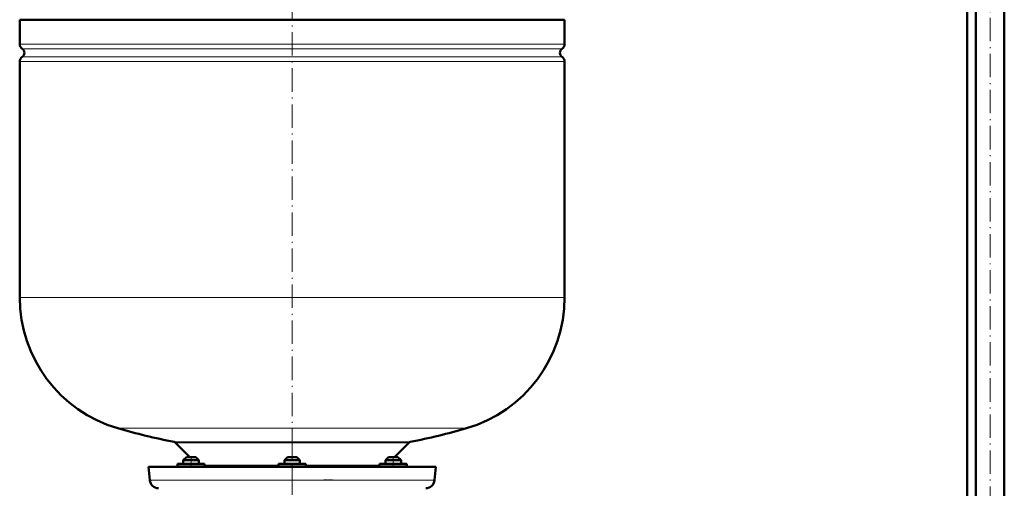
# Model space of a CAD drawing. Extents: x -2073 to 2460, y -1948 to 865.
# Tile 74 of 83: x 1358 to 1864, y -249 to -9. Entities that reach past the tile are written whole.
import ezdxf

# ---------------------------------------------------------------- set-up
doc = ezdxf.new("R2010")
doc.units = 0
doc.linetypes.add('DASHDOT', pattern=[18.5, 12, -3, 0.5, -3])

msp = doc.modelspace()

# ---------------------------------------------------------------- linework, layer by layer
at = {"color": 7, "linetype": 'DASHDOT', "lineweight": 18}
for p, q in [((1497.97, 243.59), (1497.97, -260.7)), ((1856.58, -408.52), (1856.58, 190.28)), ((1497.97, -221.85), (1497.97, -267.64))]:
    msp.add_line(p, q, dxfattribs=at)
at = {"color": 7, "lineweight": 50}
for p, q in [((1849.28, -358.62), (1849.28, 93.38)), ((1863.88, -358.62), (1863.88, 93.38)), ((1844.77, 77.38), (1844.77, -358.62)), ((1637.97, -8.97), (1357.97, -8.97)), ((1357.97, -8.97), (1357.97, -21.59)), ((1637.97, -21.59), (1637.97, -8.97)), ((1357.97, -30.35), (1357.97, -151.47)), ((1637.97, -151.47), (1637.97, -30.35)), ((1438.08, -226.08), (1445.47, -233.47)), ((1550.47, -233.47), (1557.86, -226.08)), ((1439.95, -236.97), (1439.01, -236.97)), ((1439.01, -236.97), (1439.01, -237.97)), ((1453.01, -236.97), (1439.95, -236.97)), ((1443.61, -233.47), (1442.01, -235.07)), ((1443.61, -233.47), (1442.01, -235.07)), ((1449.47, -235.07), (1442.01, -235.07)), ((1442.01, -236.97), (1442.01, -235.07)), ((1448.09, -233.47), (1443.61, -233.47)), ((1448.41, -233.47), (1448.09, -233.47)), ((1448.41, -233.47), (1450.01, -235.07)), ((1450.01, -235.07), (1449.47, -235.07)), ((1450.01, -236.97), (1450.01, -235.07)), ((1453.01, -236.97), (1453.01, -237.97)), ((1497.97, -236.97), (1490.97, -236.97)), ((1490.97, -236.97), (1490.97, -237.97)), ((1495.57, -233.47), (1493.97, -235.07)), ((1494.51, -235.07), (1493.97, -235.07)), ((1493.97, -236.97), (1493.97, -235.07)), ((1501.97, -235.07), (1494.51, -235.07)), ((1495.89, -233.47), (1495.57, -233.47)), ((1500.37, -233.47), (1495.89, -233.47)), ((1504.97, -236.97), (1497.97, -236.97)), ((1500.37, -233.47), (1501.97, -235.07)), ((1501.97, -236.97), (1501.97, -235.07)), ((1504.97, -236.97), (1504.97, -237.97)), ((1556, -236.97), (1542.93, -236.97)), ((1542.93, -236.97), (1542.93, -237.97)), ((1547.53, -233.47), (1545.93, -235.07)), ((1549.93, -235.07), (1545.93, -235.07)), ((1545.93, -236.97), (1545.93, -235.07)), ((1549.93, -233.47), (1547.53, -233.47)), ((1552.33, -233.47), (1549.93, -233.47)), ((1553.93, -235.07), (1549.93, -235.07)), ((1552.33, -233.47), (1553.93, -235.07)), ((1552.33, -233.47), (1553.93, -235.07)), ((1553.93, -236.97), (1553.93, -235.07)), ((1553.93, -236.97), (1553.93, -235.07)), ((1556.93, -236.97), (1556, -236.97)), ((1556.93, -236.97), (1556.93, -237.97)), ((1556.93, -237.97), (1556.93, -236.97)), ((1424.22, -238.47), (1497.97, -238.47)), ((1424.22, -238.47), (1424.82, -245.37)), ((1497.97, -238.47), (1571.72, -238.47)), ((1571.12, -245.37), (1571.72, -238.47))]:
    msp.add_line(p, q, dxfattribs=at)
at = {"color": 7, "lineweight": 18}
for p, q in [((1357.97, -21.59), (1637.97, -21.59)), ((1359.22, -23.87), (1636.73, -23.87)), ((1359.22, -28.08), (1636.73, -28.08)), ((1637.97, -30.35), (1357.97, -30.35)), ((1357.97, -151.47), (1637.97, -151.47)), ((1408.37, -218.67), (1497.97, -218.67)), ((1497.97, -218.67), (1587.57, -218.67)), ((1437.3, -225.67), (1497.97, -225.67)), ((1438.08, -226.08), (1557.86, -226.08)), ((1497.97, -225.67), (1558.64, -225.67)), ((1453.01, -237.68), (1490.97, -237.68)), ((1504.97, -237.68), (1542.93, -237.68)), ((1439.95, -237.97), (1439.01, -237.97)), ((1453.01, -237.97), (1439.95, -237.97)), ((1497.97, -237.97), (1490.97, -237.97)), ((1504.97, -237.97), (1497.97, -237.97)), ((1556, -237.97), (1542.93, -237.97)), ((1556.93, -237.97), (1556, -237.97)), ((1424.82, -245.37), (1497.97, -245.37)), ((1497.97, -245.37), (1571.12, -245.37))]:
    msp.add_line(p, q, dxfattribs=at)
at = {"color": 7, "linetype": 'DASHDOT', "lineweight": 18, "ltscale": 0.150015}
for p, q in [((1446.01, -232.97), (1446.01, -238.97)), ((1549.93, -232.97), (1549.93, -238.97))]:
    msp.add_line(p, q, dxfattribs=at)
at = {"color": 7, "linetype": 'DASHDOT', "lineweight": 18, "ltscale": 0.12001}
msp.add_line((1514.32, -245.22), (1519.12, -245.22), dxfattribs=at)
at = {"color": 7, "lineweight": 50}
for centre, radius, start, end in [((1360.67, -21.59), 2.7, 180, 237.421), ((1357.87, -25.97), 2.5, 302.579, 57.421), ((1638.07, -25.97), 2.5, 122.579, 237.421), ((1635.27, -21.59), 2.7, 302.579, 360), ((1360.67, -30.35), 2.7, 122.579, 180), ((1635.27, -30.35), 2.7, 0, 57.421), ((1427.97, -151.47), 70, 180, 253.7398), ((1567.97, -151.47), 70, 286.2602, 360), ((1497.97, 88.53), 320, 253.7398, 259.0714), ((1497.97, 88.53), 320, 280.9286, 286.2602), ((1437.02, -227.14), 1.5, 45, 79.0714), ((1558.92, -227.14), 1.5, 100.9286, 135), ((1438.51, -237.97), 0.5, 270, 360), ((1453.51, -237.97), 0.5, 180, 270), ((1490.47, -237.97), 0.5, 270, 360), ((1505.47, -237.97), 0.5, 180, 270), ((1542.43, -237.97), 0.5, 270, 360), ((1557.43, -237.97), 0.5, 180, 270), ((1557.43, -237.97), 0.5, 180, 270), ((1429.3, -244.97), 4.5, 185, 270), ((1566.64, -244.97), 4.5, 270, 355)]:
    msp.add_arc(centre, radius, start, end, dxfattribs=at)

doc.saveas('drawing.dxf')
